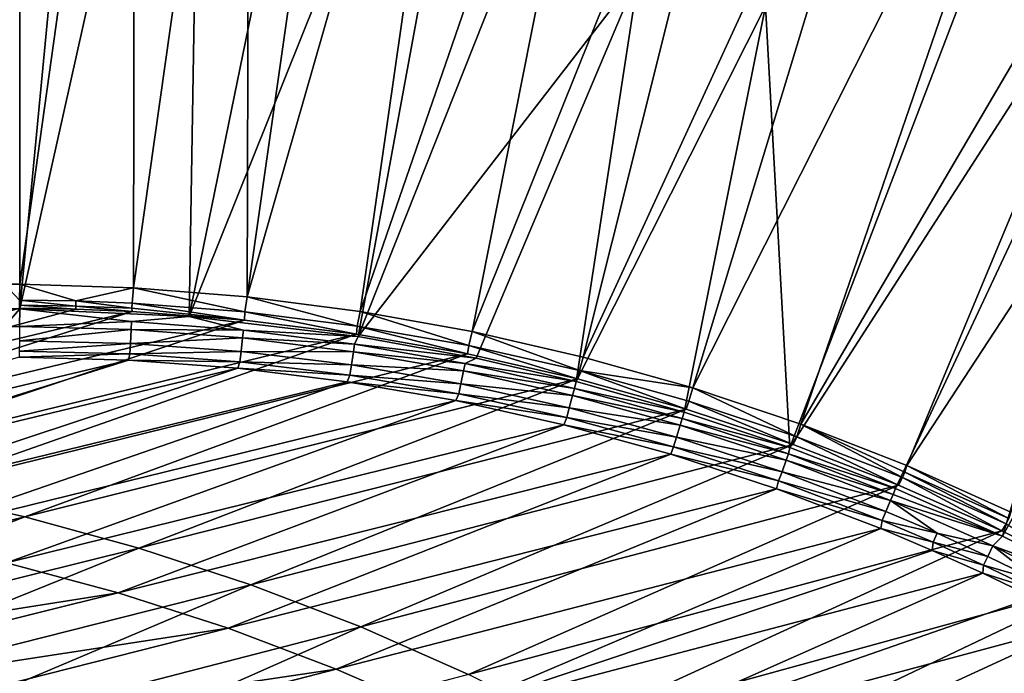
# Model space of a CAD drawing. Header units: metres. Extents: x -900 to 900, y -400 to 400.
# Tile 240 of 249: x 701 to 760, y 318 to 357. Entities that reach past the tile are written whole.
import ezdxf

# ---------------------------------------------------------------- set-up
doc = ezdxf.new("R2010")
doc.units = ezdxf.units.M

msp = doc.modelspace()

# ---------------------------------------------------------------- linework, layer by layer
at = {"layer": 'top'}
for points in [[(699.821045, 341.327301, -32.142754), (0.734328, 341.327301, -32.142754), (700.734314, 391.111328, -3.399924)], [(700.734314, 391.111328, -3.399924), (0.734328, 341.327301, -32.142754), (0.734328, 391.111328, -3.399924)], [(700.734314, 341.324097, -32.144608), (699.821045, 341.327301, -32.142754), (700.734314, 391.111328, -3.399924)], [(700.734314, 341.324097, -32.144608), (700.734314, 391.111328, -3.399924), (707.677917, 390.98468, -3.399924)], [(707.610962, 341.10791, -32.172169), (700.734314, 341.324097, -32.144608), (707.677917, 390.98468, -3.399924)], [(707.610962, 341.10791, -32.172169), (707.677917, 390.98468, -3.399924), (714.612244, 390.604828, -3.399924)], [(714.468994, 340.558014, -32.198345), (707.610962, 341.10791, -32.172169), (714.612244, 390.604828, -3.399924)], [(714.468994, 340.558014, -32.198345), (714.612244, 390.604828, -3.399924), (721.528137, 389.972351, -3.399924)], [(728.416321, 389.088013, -3.399924), (714.468994, 340.558014, -32.198345), (721.528137, 389.972351, -3.399924)], [(699.821045, 339.827301, -29.544678), (700.734314, 389.60788, -0.803848), (0.734328, 389.60788, -0.803848)], [(699.821045, 339.827301, -29.544678), (700.734314, 339.824097, -29.546532), (700.734314, 389.60788, -0.803848)], [(700.734314, 339.824097, -29.546532), (705.491638, 389.547943, -0.803848), (700.734314, 389.60788, -0.803848)], [(711.798828, 389.283508, -0.803848), (705.491638, 389.547943, -0.803848), (700.734314, 339.824097, -29.546532)], [(710.974182, 339.373688, -29.587475), (711.798828, 389.283508, -0.803848), (700.734314, 339.824097, -29.546532)], [(721.030396, 388.514221, -0.803848), (711.798828, 389.283508, -0.803848), (710.974182, 339.373688, -29.587475)], [(721.292175, 339.675354, -32.22316), (714.468994, 340.558014, -32.198345), (728.416321, 389.088013, -3.399924)], [(737.797119, 387.468781, -3.399924), (721.292175, 339.675354, -32.22316), (728.416321, 389.088013, -3.399924)], [(730.213135, 387.293213, -0.803848), (721.030396, 388.514221, -0.803848), (710.974182, 339.373688, -29.587475)], [(710.974182, 339.373688, -29.587475), (721.18103, 338.163605, -29.625343), (730.213135, 387.293213, -0.803848)], [(721.18103, 338.163605, -29.625343), (730.521423, 361.700104, -15.338564), (730.213135, 387.293213, -0.803848)], [(728.064331, 338.461823, -32.246628), (721.292175, 339.675354, -32.22316), (737.797119, 387.468781, -3.399924)], [(746.937378, 385.419708, -3.399924), (728.064331, 338.461823, -32.246628), (737.797119, 387.468781, -3.399924)], [(734.76947, 336.920441, -32.268772), (728.064331, 338.461823, -32.246628), (746.937378, 385.419708, -3.399924)], [(755.964355, 382.92392, -3.399924), (734.76947, 336.920441, -32.268772), (746.937378, 385.419708, -3.399924)], [(741.391602, 335.054474, -32.289608), (734.76947, 336.920441, -32.268772), (755.964355, 382.92392, -3.399924)], [(764.190063, 380.22464, -3.399924), (741.391602, 335.054474, -32.289608), (755.964355, 382.92392, -3.399924)], [(747.914978, 332.868317, -32.309166), (741.391602, 335.054474, -32.289608), (764.190063, 380.22464, -3.399924)], [(773.58844, 376.619751, -3.399924), (747.914978, 332.868317, -32.309166), (764.190063, 380.22464, -3.399924)], [(745.777344, 358.114075, -15.338564), (747.252197, 331.464813, -29.710361), (765.150696, 378.2836, -0.803848)], [(747.252197, 331.464813, -29.710361), (774.93988, 374.420105, -0.803848), (765.150696, 378.2836, -0.803848)], [(754.324158, 330.367065, -32.327477), (747.914978, 332.868317, -32.309166), (773.58844, 376.619751, -3.399924)], [(782.140686, 372.828522, -3.399924), (754.324158, 330.367065, -32.327477), (773.58844, 376.619751, -3.399924)], [(747.252197, 331.464813, -29.710361), (753.64325, 328.983063, -29.72888), (774.93988, 374.420105, -0.803848)], [(753.64325, 328.983063, -29.72888), (760.099243, 326.105774, -29.746714), (774.93988, 374.420105, -0.803848)], [(774.93988, 374.420105, -0.803848), (760.099243, 326.105774, -29.746714), (784.498657, 370.017365, -0.803848)], [(760.60376, 327.556427, -32.34457), (754.324158, 330.367065, -32.327477), (782.140686, 372.828522, -3.399924)], [(760.099243, 326.105774, -29.746714), (765.935669, 323.15976, -29.762093), (784.498657, 370.017365, -0.803848)], [(730.521423, 361.700104, -15.338564), (721.18103, 338.163605, -29.625343), (738.14032, 360.10199, -15.338564)], [(738.14032, 360.10199, -15.338564), (721.18103, 338.163605, -29.625343), (728.303345, 336.857208, -29.650164)], [(728.303345, 336.857208, -29.650164), (734.339966, 335.44632, -29.670233), (738.14032, 360.10199, -15.338564)], [(734.339966, 335.44632, -29.670233), (745.777344, 358.114075, -15.338564), (738.14032, 360.10199, -15.338564)], [(734.339966, 335.44632, -29.670233), (740.871094, 333.599945, -29.690994), (745.777344, 358.114075, -15.338564)], [(740.871094, 333.599945, -29.690994), (747.252197, 331.464813, -29.710361), (745.777344, 358.114075, -15.338564)], [(700.723999, 340.363525, -33.028919), (699.821045, 341.327301, -32.142754), (700.734314, 341.324097, -32.144608)], [(700.723999, 340.363525, -33.028919), (700.734314, 341.324097, -32.144608), (704.126404, 340.311676, -33.024342)], [(700.734314, 341.324097, -32.144608), (707.610962, 341.10791, -32.172169), (704.126404, 340.311676, -33.024342)], [(704.126404, 340.311676, -33.024342), (707.610962, 341.10791, -32.172169), (707.530762, 340.175537, -33.019848)], [(707.610962, 341.10791, -32.172169), (714.335754, 339.651917, -33.011066), (707.530762, 340.175537, -33.019848)], [(707.610962, 341.10791, -32.172169), (714.468994, 340.558014, -32.198345), (714.335754, 339.651917, -33.011066)], [(700.719421, 340.050964, -33.60659), (700.723999, 340.363525, -33.028919), (704.114563, 340.000061, -33.589668)], [(700.723999, 340.363525, -33.028919), (704.126404, 340.311676, -33.024342), (704.114563, 340.000061, -33.589668)], [(704.114563, 340.000061, -33.589668), (704.126404, 340.311676, -33.024342), (707.511597, 339.865082, -33.572998)], [(704.126404, 340.311676, -33.024342), (707.530762, 340.175537, -33.019848), (707.511597, 339.865082, -33.572998)], [(714.468994, 340.558014, -32.198345), (721.120056, 338.795837, -33.002594), (714.335754, 339.651917, -33.011066)], [(714.468994, 340.558014, -32.198345), (721.292175, 339.675354, -32.22316), (721.120056, 338.795837, -33.002594)], [(700.715576, 339.872284, -34.238636), (704.120605, 339.814667, -34.207802), (672.749878, 331.406921, -86.707344)], [(704.120605, 339.814667, -34.207802), (707.523438, 339.674835, -34.177551), (672.749878, 331.406921, -86.707344)], [(672.749878, 331.406921, -86.707344), (707.523438, 339.674835, -34.177551), (679.901917, 330.889252, -86.688103)], [(707.523438, 339.674835, -34.177551), (714.314514, 339.148773, -34.118874), (679.901917, 330.889252, -86.688103)], [(700.734314, 339.824097, -29.546532), (699.821045, 339.827301, -29.544678), (699.821045, 338.761719, -30.328711)], [(700.723694, 338.763, -30.326458), (700.734314, 339.824097, -29.546532), (699.821045, 338.761719, -30.328711)], [(704.120605, 339.814667, -34.207802), (700.715576, 339.872284, -34.238636), (700.719421, 340.050964, -33.60659)], [(704.114563, 340.000061, -33.589668), (704.120605, 339.814667, -34.207802), (700.719421, 340.050964, -33.60659)], [(707.492065, 339.077087, -29.921173), (700.734314, 339.824097, -29.546532), (700.723694, 338.763, -30.326458)], [(710.974182, 339.373688, -29.587475), (700.734314, 339.824097, -29.546532), (707.492065, 339.077087, -29.921173)], [(707.511597, 339.865082, -33.572998), (707.523438, 339.674835, -34.177551), (704.114563, 340.000061, -33.589668)], [(707.523438, 339.674835, -34.177551), (704.120605, 339.814667, -34.207802), (704.114563, 340.000061, -33.589668)], [(707.530762, 340.175537, -33.019848), (714.314514, 339.148773, -34.118874), (707.511597, 339.865082, -33.572998)], [(714.314514, 339.148773, -34.118874), (707.523438, 339.674835, -34.177551), (707.511597, 339.865082, -33.572998)], [(707.530762, 340.175537, -33.019848), (714.335754, 339.651917, -33.011066), (714.314514, 339.148773, -34.118874)], [(721.292175, 339.675354, -32.22316), (727.864685, 337.610443, -32.994465), (721.120056, 338.795837, -33.002594)], [(721.292175, 339.675354, -32.22316), (728.064331, 338.461823, -32.246628), (727.864685, 337.610443, -32.994465)], [(679.901917, 330.889252, -86.688103), (714.314514, 339.148773, -34.118874), (687.011108, 330.026215, -86.665771)], [(714.314514, 339.148773, -34.118874), (721.073059, 338.294647, -34.062721), (687.011108, 330.026215, -86.665771)], [(707.463867, 338.583679, -30.323605), (707.492065, 339.077087, -29.921173), (700.723694, 338.763, -30.326458)], [(714.244324, 338.552338, -29.934631), (707.492065, 339.077087, -29.921173), (707.463867, 338.583679, -30.323605)], [(710.974182, 339.373688, -29.587475), (707.492065, 339.077087, -29.921173), (714.244324, 338.552338, -29.934631)], [(721.18103, 338.163605, -29.625343), (710.974182, 339.373688, -29.587475), (714.244324, 338.552338, -29.934631)], [(714.335754, 339.651917, -33.011066), (721.073059, 338.294647, -34.062721), (714.314514, 339.148773, -34.118874)], [(714.335754, 339.651917, -33.011066), (721.120056, 338.795837, -33.002594), (721.073059, 338.294647, -34.062721)], [(700.723694, 338.763, -30.326458), (700.713562, 337.898163, -31.319576), (707.463867, 338.583679, -30.323605)], [(700.713562, 337.898163, -31.319576), (707.414307, 337.739258, -31.273716), (707.463867, 338.583679, -30.323605)], [(707.463867, 338.583679, -30.323605), (707.414307, 337.739258, -31.273716), (714.19397, 338.075562, -30.320753)], [(714.19397, 338.075562, -30.320753), (714.244324, 338.552338, -29.934631), (707.463867, 338.583679, -30.323605)], [(720.965881, 337.700806, -29.947321), (714.244324, 338.552338, -29.934631), (714.19397, 338.075562, -30.320753)], [(721.18103, 338.163605, -29.625343), (714.244324, 338.552338, -29.934631), (720.965881, 337.700806, -29.947321)], [(721.120056, 338.795837, -33.002594), (727.783081, 337.113861, -34.009216), (721.073059, 338.294647, -34.062721)], [(721.120056, 338.795837, -33.002594), (727.864685, 337.610443, -32.994465), (727.783081, 337.113861, -34.009216)], [(687.011108, 330.026215, -86.665771), (721.073059, 338.294647, -34.062721), (694.060913, 328.819763, -86.64061)], [(721.073059, 338.294647, -34.062721), (727.783081, 337.113861, -34.009216), (694.060913, 328.819763, -86.64061)], [(700.713562, 337.898163, -31.319576), (700.704468, 337.271454, -32.477802), (707.414307, 337.739258, -31.273716)], [(707.414307, 337.739258, -31.273716), (714.105835, 337.253326, -31.229654), (714.19397, 338.075562, -30.320753)], [(714.19397, 338.075562, -30.320753), (714.105835, 337.253326, -31.229654), (720.894287, 337.241241, -30.317875)], [(720.894287, 337.241241, -30.317875), (720.965881, 337.700806, -29.947321), (714.19397, 338.075562, -30.320753)], [(728.303345, 336.857208, -29.650164), (721.18103, 338.163605, -29.625343), (720.965881, 337.700806, -29.947321)], [(728.064331, 338.461823, -32.246628), (734.550598, 336.098969, -32.98671), (727.864685, 337.610443, -32.994465)], [(728.064331, 338.461823, -32.246628), (734.76947, 336.920441, -32.268772), (734.550598, 336.098969, -32.98671)], [(700.704468, 337.271454, -32.477802), (707.375366, 337.114777, -32.381142), (707.414307, 337.739258, -31.273716)], [(707.414307, 337.739258, -31.273716), (707.375366, 337.114777, -32.381142), (714.105835, 337.253326, -31.229654)], [(727.636597, 336.525238, -29.95916), (720.965881, 337.700806, -29.947321), (720.894287, 337.241241, -30.317875)], [(728.303345, 336.857208, -29.650164), (720.965881, 337.700806, -29.947321), (727.636597, 336.525238, -29.95916)], [(727.864685, 337.610443, -32.994465), (734.428833, 335.608856, -33.958477), (727.783081, 337.113861, -34.009216)], [(727.864685, 337.610443, -32.994465), (734.550598, 336.098969, -32.98671), (734.428833, 335.608856, -33.958477)], [(707.309692, 336.738495, -33.596069), (700.696777, 336.913239, -33.745064), (672.341675, 328.410309, -86.481537)], [(679.30719, 327.927216, -86.374107), (707.309692, 336.738495, -33.596069), (672.341675, 328.410309, -86.481537)], [(713.914429, 336.245697, -33.453068), (707.309692, 336.738495, -33.596069), (679.30719, 327.927216, -86.374107)], [(694.060913, 328.819763, -86.64061), (727.783081, 337.113861, -34.009216), (701.035034, 327.272644, -86.612877)], [(700.704468, 337.271454, -32.477802), (700.696777, 336.913239, -33.745064), (707.375366, 337.114777, -32.381142)], [(700.696777, 336.913239, -33.745064), (707.309692, 336.738495, -33.596069), (707.375366, 337.114777, -32.381142)], [(727.783081, 337.113861, -34.009216), (734.428833, 335.608856, -33.958477), (701.035034, 327.272644, -86.612877)], [(707.375366, 337.114777, -32.381142), (707.309692, 336.738495, -33.596069), (714.037231, 336.633423, -32.288315)], [(707.309692, 336.738495, -33.596069), (713.914429, 336.245697, -33.453068), (714.037231, 336.633423, -32.288315)], [(707.375366, 337.114777, -32.381142), (714.037231, 336.633423, -32.288315), (714.105835, 337.253326, -31.229654)], [(714.105835, 337.253326, -31.229654), (714.037231, 336.633423, -32.288315), (720.768982, 336.442719, -31.187525)], [(714.105835, 337.253326, -31.229654), (720.768982, 336.442719, -31.187525), (720.894287, 337.241241, -30.317875)], [(720.894287, 337.241241, -30.317875), (720.768982, 336.442719, -31.187525), (727.545227, 336.083221, -30.314955)], [(727.545227, 336.083221, -30.314955), (727.636597, 336.525238, -29.95916), (720.894287, 337.241241, -30.317875)], [(734.339966, 335.44632, -29.670233), (728.303345, 336.857208, -29.650164), (727.636597, 336.525238, -29.95916)], [(734.76947, 336.920441, -32.268772), (741.391602, 335.054474, -32.289608), (734.550598, 336.098969, -32.98671)], [(686.237244, 327.111481, -86.267113), (713.914429, 336.245697, -33.453068), (679.30719, 327.927216, -86.374107)], [(720.50354, 335.43161, -33.316269), (713.914429, 336.245697, -33.453068), (686.237244, 327.111481, -86.267113)], [(714.037231, 336.633423, -32.288315), (713.914429, 336.245697, -33.453068), (720.671143, 335.829865, -32.199642)], [(713.914429, 336.245697, -33.453068), (720.50354, 335.43161, -33.316269), (720.671143, 335.829865, -32.199642)], [(714.037231, 336.633423, -32.288315), (720.671143, 335.829865, -32.199642), (720.768982, 336.442719, -31.187525)], [(720.768982, 336.442719, -31.187525), (720.671143, 335.829865, -32.199642), (727.384644, 335.309845, -31.147472)], [(720.768982, 336.442719, -31.187525), (727.384644, 335.309845, -31.147472), (727.545227, 336.083221, -30.314955)], [(734.237854, 335.028198, -29.970098), (727.636597, 336.525238, -29.95916), (727.545227, 336.083221, -30.314955)], [(734.339966, 335.44632, -29.670233), (727.636597, 336.525238, -29.95916), (734.237854, 335.028198, -29.970098)], [(734.550598, 336.098969, -32.98671), (740.994629, 333.78241, -33.910603), (734.428833, 335.608856, -33.958477)], [(734.550598, 336.098969, -32.98671), (741.391602, 335.054474, -32.289608), (741.158936, 334.264526, -32.979362)], [(740.994629, 333.78241, -33.910603), (734.550598, 336.098969, -32.98671), (741.158936, 334.264526, -32.979362)], [(701.035034, 327.272644, -86.612877), (734.428833, 335.608856, -33.958477), (707.917236, 325.388397, -86.582825)], [(734.428833, 335.608856, -33.958477), (740.994629, 333.78241, -33.910603), (707.917236, 325.388397, -86.582825)], [(720.671143, 335.829865, -32.199642), (720.50354, 335.43161, -33.316269), (727.258301, 334.706451, -32.115452)], [(720.671143, 335.829865, -32.199642), (727.258301, 334.706451, -32.115452), (727.384644, 335.309845, -31.147472)], [(727.545227, 336.083221, -30.314955), (727.384644, 335.309845, -31.147472), (734.128235, 334.603973, -30.311989)], [(734.128235, 334.603973, -30.311989), (734.237854, 335.028198, -29.970098), (727.545227, 336.083221, -30.314955)], [(693.117065, 325.964081, -86.161034), (720.50354, 335.43161, -33.316269), (686.237244, 327.111481, -86.267113)], [(727.069275, 334.293182, -33.185886), (720.50354, 335.43161, -33.316269), (693.117065, 325.964081, -86.161034)], [(720.50354, 335.43161, -33.316269), (727.069275, 334.293182, -33.185886), (727.258301, 334.706451, -32.115452)], [(727.384644, 335.309845, -31.147472), (727.258301, 334.706451, -32.115452), (733.934814, 333.856934, -31.109619)], [(727.384644, 335.309845, -31.147472), (733.934814, 333.856934, -31.109619), (734.128235, 334.603973, -30.311989)], [(740.755859, 333.211823, -29.980213), (734.237854, 335.028198, -29.970098), (734.128235, 334.603973, -30.311989)], [(740.871094, 333.599945, -29.690994), (734.339966, 335.44632, -29.670233), (734.237854, 335.028198, -29.970098)], [(740.871094, 333.599945, -29.690994), (734.237854, 335.028198, -29.970098), (740.755859, 333.211823, -29.980213)], [(741.391602, 335.054474, -32.289608), (747.670715, 332.110291, -32.972462), (741.158936, 334.264526, -32.979362)], [(741.391602, 335.054474, -32.289608), (747.914978, 332.868317, -32.309166), (747.670715, 332.110291, -32.972462)], [(727.258301, 334.706451, -32.115452), (727.069275, 334.293182, -33.185886), (733.780945, 333.265442, -32.036003)], [(727.258301, 334.706451, -32.115452), (733.780945, 333.265442, -32.036003), (733.934814, 333.856934, -31.109619)], [(734.128235, 334.603973, -30.311989), (733.934814, 333.856934, -31.109619), (740.629639, 332.805511, -30.309046)], [(740.629639, 332.805511, -30.309046), (740.755859, 333.211823, -29.980213), (734.128235, 334.603973, -30.311989)], [(699.933228, 324.48584, -86.056374), (727.069275, 334.293182, -33.185886), (693.117065, 325.964081, -86.161034)], [(733.597778, 332.83139, -33.062061), (727.069275, 334.293182, -33.185886), (699.933228, 324.48584, -86.056374)], [(707.917236, 325.388397, -86.582825), (740.994629, 333.78241, -33.910603), (714.691528, 323.171356, -86.55072)], [(740.994629, 333.78241, -33.910603), (747.464783, 331.638397, -33.865627), (714.691528, 323.171356, -86.55072)], [(727.069275, 334.293182, -33.185886), (733.597778, 332.83139, -33.062061), (733.780945, 333.265442, -32.036003)], [(733.934814, 333.856934, -31.109619), (733.780945, 333.265442, -32.036003), (740.405579, 332.085846, -31.07399)], [(733.934814, 333.856934, -31.109619), (740.405579, 332.085846, -31.07399), (740.629639, 332.805511, -30.309046)], [(747.464783, 331.638397, -33.865627), (740.994629, 333.78241, -33.910603), (741.158936, 334.264526, -32.979362)], [(741.158936, 334.264526, -32.979362), (747.670715, 332.110291, -32.972462), (747.464783, 331.638397, -33.865627)], [(733.780945, 333.265442, -32.036003), (733.597778, 332.83139, -33.062061), (740.225342, 331.508453, -31.961302)], [(733.780945, 333.265442, -32.036003), (740.225342, 331.508453, -31.961302), (740.405579, 332.085846, -31.07399)], [(747.178284, 331.078156, -29.989613), (740.755859, 333.211823, -29.980213), (740.629639, 332.805511, -30.309046)], [(747.252197, 331.464813, -29.710361), (740.871094, 333.599945, -29.690994), (740.755859, 333.211823, -29.980213)], [(747.252197, 331.464813, -29.710361), (740.755859, 333.211823, -29.980213), (747.178284, 331.078156, -29.989613)], [(706.670959, 322.677795, -85.953491), (733.597778, 332.83139, -33.062061), (699.933228, 324.48584, -86.056374)], [(740.068115, 331.051666, -32.944839), (733.597778, 332.83139, -33.062061), (706.670959, 322.677795, -85.953491)], [(733.597778, 332.83139, -33.062061), (740.068115, 331.051666, -32.944839), (740.225342, 331.508453, -31.961302)], [(740.629639, 332.805511, -30.309046), (740.405579, 332.085846, -31.07399), (747.036743, 330.689819, -30.306202)], [(747.036743, 330.689819, -30.306202), (747.178284, 331.078156, -29.989613), (740.629639, 332.805511, -30.309046)], [(747.914978, 332.868317, -32.309166), (754.066895, 329.639465, -32.966038), (747.670715, 332.110291, -32.972462)], [(754.066895, 329.639465, -32.966038), (747.914978, 332.868317, -32.309166), (754.206177, 329.969604, -32.614296)], [(747.914978, 332.868317, -32.309166), (754.324158, 330.367065, -32.327477), (754.206177, 329.969604, -32.614296)], [(740.405579, 332.085846, -31.07399), (740.225342, 331.508453, -31.961302), (746.784363, 329.998322, -31.040583)], [(740.405579, 332.085846, -31.07399), (746.784363, 329.998322, -31.040583), (747.036743, 330.689819, -30.306202)], [(747.670715, 332.110291, -32.972462), (753.823792, 329.181549, -33.823509), (747.464783, 331.638397, -33.865627)], [(747.670715, 332.110291, -32.972462), (754.066895, 329.639465, -32.966038), (753.823792, 329.181549, -33.823509)], [(714.691528, 323.171356, -86.55072), (747.464783, 331.638397, -33.865627), (721.342163, 320.626709, -86.516823)], [(721.342163, 320.626709, -86.516823), (747.464783, 331.638397, -33.865627), (753.823792, 329.181549, -33.823509)], [(740.225342, 331.508453, -31.961302), (740.068115, 331.051666, -32.944839), (746.578796, 329.436859, -31.891279)], [(740.225342, 331.508453, -31.961302), (746.578796, 329.436859, -31.891279), (746.784363, 329.998322, -31.040583)], [(753.64325, 328.983063, -29.72888), (747.252197, 331.464813, -29.710361), (747.178284, 331.078156, -29.989613)], [(713.315186, 320.541077, -85.852715), (740.068115, 331.051666, -32.944839), (706.670959, 322.677795, -85.953491)], [(746.459045, 328.959839, -32.83427), (740.068115, 331.051666, -32.944839), (713.315186, 320.541077, -85.852715)], [(740.068115, 331.051666, -32.944839), (746.459045, 328.959839, -32.83427), (746.578796, 329.436859, -31.891279)], [(753.492615, 328.629242, -29.998407), (747.178284, 331.078156, -29.989613), (747.036743, 330.689819, -30.306202)], [(753.64325, 328.983063, -29.72888), (747.178284, 331.078156, -29.989613), (753.492615, 328.629242, -29.998407)], [(747.036743, 330.689819, -30.306202), (746.784363, 329.998322, -31.040583), (753.337036, 328.25885, -30.303543)], [(753.337036, 328.25885, -30.303543), (753.492615, 328.629242, -29.998407), (747.036743, 330.689819, -30.306202)], [(754.206177, 329.969604, -32.614296), (754.324158, 330.367065, -32.327477), (760.481506, 327.171936, -32.621933)], [(754.324158, 330.367065, -32.327477), (760.60376, 327.556427, -32.34457), (760.481506, 327.171936, -32.621933)], [(746.784363, 329.998322, -31.040583), (746.578796, 329.436859, -31.891279), (753.058289, 327.596039, -31.009394)], [(746.784363, 329.998322, -31.040583), (753.058289, 327.596039, -31.009394), (753.337036, 328.25885, -30.303543)], [(754.066895, 329.639465, -32.966038), (760.056396, 326.417053, -33.784222), (753.823792, 329.181549, -33.823509)], [(754.066895, 329.639465, -32.966038), (754.206177, 329.969604, -32.614296), (760.329529, 326.856232, -32.960114)], [(760.329529, 326.856232, -32.960114), (760.056396, 326.417053, -33.784222), (754.066895, 329.639465, -32.966038)], [(754.206177, 329.969604, -32.614296), (760.481506, 327.171936, -32.621933), (760.329529, 326.856232, -32.960114)], [(719.850769, 318.076813, -85.754364), (746.459045, 328.959839, -32.83427), (713.315186, 320.541077, -85.852715)], [(752.749207, 326.561615, -32.730396), (746.459045, 328.959839, -32.83427), (719.850769, 318.076813, -85.754364)], [(721.342163, 320.626709, -86.516823), (753.823792, 329.181549, -33.823509), (727.853699, 317.760315, -86.481384)], [(753.823792, 329.181549, -33.823509), (760.056396, 326.417053, -33.784222), (727.853699, 317.760315, -86.481384)], [(746.578796, 329.436859, -31.891279), (746.459045, 328.959839, -32.83427), (752.828796, 327.052063, -31.825869)], [(746.459045, 328.959839, -32.83427), (752.749207, 326.561615, -32.730396), (752.828796, 327.052063, -31.825869)], [(746.578796, 329.436859, -31.891279), (752.828796, 327.052063, -31.825869), (753.058289, 327.596039, -31.009394)], [(760.099243, 326.105774, -29.746714), (753.64325, 328.983063, -29.72888), (753.492615, 328.629242, -29.998407)], [(694.060913, 328.819763, -86.64061), (701.035034, 327.272644, -86.612877), (667.656067, 319.125702, -140.242722)], [(760.099243, 326.105774, -29.746714), (753.492615, 328.629242, -29.998407), (753.337036, 328.25885, -30.303543)], [(753.337036, 328.25885, -30.303543), (753.058289, 327.596039, -31.009394), (756.151917, 326.277588, -30.994631)], [(759.517578, 325.515778, -30.301132), (760.099243, 326.105774, -29.746714), (753.337036, 328.25885, -30.303543)], [(753.337036, 328.25885, -30.303543), (756.151917, 326.277588, -30.994631), (759.517578, 325.515778, -30.301132)], [(667.656067, 319.125702, -140.242722), (701.035034, 327.272644, -86.612877), (674.844177, 317.173279, -140.186157)], [(701.035034, 327.272644, -86.612877), (707.917236, 325.388397, -86.582825), (674.844177, 317.173279, -140.186157)], [(753.058289, 327.596039, -31.009394), (752.828796, 327.052063, -31.825869), (756.151917, 326.277588, -30.994631)], [(752.828796, 327.052063, -31.825869), (752.749207, 326.561615, -32.730396), (755.91095, 325.742798, -31.79487)], [(756.151917, 326.277588, -30.994631), (752.828796, 327.052063, -31.825869), (755.91095, 325.742798, -31.79487)], [(766.147644, 323.351349, -33.747726), (760.056396, 326.417053, -33.784222), (760.329529, 326.856232, -32.960114)], [(726.262451, 315.287231, -85.65876), (752.749207, 326.561615, -32.730396), (719.850769, 318.076813, -85.754364)], [(726.262451, 315.287231, -85.65876), (755.849854, 325.24942, -32.680984), (752.749207, 326.561615, -32.730396)], [(727.853699, 317.760315, -86.481384), (760.056396, 326.417053, -33.784222), (734.210938, 314.578888, -86.444664)], [(760.056396, 326.417053, -33.784222), (766.147644, 323.351349, -33.747726), (734.210938, 314.578888, -86.444664)], [(752.749207, 326.561615, -32.730396), (755.849854, 325.24942, -32.680984), (755.91095, 325.742798, -31.79487)], [(756.151917, 326.277588, -30.994631), (755.91095, 325.742798, -31.79487), (759.214233, 324.88205, -30.980415)], [(756.151917, 326.277588, -30.994631), (759.214233, 324.88205, -30.980415), (759.517578, 325.515778, -30.301132)], [(765.935669, 323.15976, -29.762093), (760.099243, 326.105774, -29.746714), (759.517578, 325.515778, -30.301132)], [(674.844177, 317.173279, -140.186157), (707.917236, 325.388397, -86.582825), (681.916199, 314.874908, -140.126755)], [(707.917236, 325.388397, -86.582825), (714.691528, 323.171356, -86.55072), (681.916199, 314.874908, -140.126755)], [(755.91095, 325.742798, -31.79487), (755.849854, 325.24942, -32.680984), (758.962158, 324.35675, -31.764994)], [(755.91095, 325.742798, -31.79487), (758.962158, 324.35675, -31.764994), (759.214233, 324.88205, -30.980415)], [(759.517578, 325.515778, -30.301132), (759.214233, 324.88205, -30.980415), (762.243347, 323.410583, -30.966736)], [(765.563477, 322.468872, -30.298965), (765.935669, 323.15976, -29.762093), (759.517578, 325.515778, -30.301132)], [(765.563477, 322.468872, -30.298965), (759.517578, 325.515778, -30.301132), (762.243347, 323.410583, -30.966736)], [(758.917358, 323.862762, -32.633263), (755.849854, 325.24942, -32.680984), (726.262451, 315.287231, -85.65876)], [(755.849854, 325.24942, -32.680984), (758.917358, 323.862762, -32.633263), (758.962158, 324.35675, -31.764994)], [(759.214233, 324.88205, -30.980415), (758.962158, 324.35675, -31.764994), (762.243347, 323.410583, -30.966736)], [(699.933228, 324.48584, -86.056374), (666.61499, 316.354614, -139.610962), (706.670959, 322.677795, -85.953491)], [(758.962158, 324.35675, -31.764994), (758.917358, 323.862762, -32.633263), (761.980469, 322.89505, -31.736223)], [(762.243347, 323.410583, -30.966736), (758.962158, 324.35675, -31.764994), (761.980469, 322.89505, -31.736223)], [(732.534241, 312.179932, -85.566139), (758.917358, 323.862762, -32.633263), (726.262451, 315.287231, -85.65876)], [(732.534241, 312.179932, -85.566139), (761.949036, 322.402405, -32.587234), (758.917358, 323.862762, -32.633263)], [(758.917358, 323.862762, -32.633263), (761.949036, 322.402405, -32.587234), (761.980469, 322.89505, -31.736223)], [(681.916199, 314.874908, -140.126755), (714.691528, 323.171356, -86.55072), (688.855835, 312.235718, -140.064957)], [(688.855835, 312.235718, -140.064957), (714.691528, 323.171356, -86.55072), (721.342163, 320.626709, -86.516823)], [(734.210938, 314.578888, -86.444664), (766.147644, 323.351349, -33.747726), (740.399109, 311.089813, -86.406921)], [(766.147644, 323.351349, -33.747726), (772.082642, 319.99118, -33.713989), (740.399109, 311.089813, -86.406921)], [(666.61499, 316.354614, -139.610962), (673.656128, 314.478363, -139.482925), (706.670959, 322.677795, -85.953491)], [(706.670959, 322.677795, -85.953491), (673.656128, 314.478363, -139.482925), (713.315186, 320.541077, -85.852715)], [(764.942261, 320.869019, -32.542912), (761.949036, 322.402405, -32.587234), (732.534241, 312.179932, -85.566139)], [(688.855835, 312.235718, -140.064957), (721.342163, 320.626709, -86.516823), (695.647278, 309.261627, -140.001144)], [(721.342163, 320.626709, -86.516823), (727.853699, 317.760315, -86.481384), (695.647278, 309.261627, -140.001144)], [(738.649841, 308.763855, -85.476707), (764.942261, 320.869019, -32.542912), (732.534241, 312.179932, -85.566139)], [(738.649841, 308.763855, -85.476707), (767.894287, 319.263367, -32.500298), (764.942261, 320.869019, -32.542912)], [(673.656128, 314.478363, -139.482925), (680.596069, 312.260376, -139.355972), (713.315186, 320.541077, -85.852715)], [(713.315186, 320.541077, -85.852715), (680.596069, 312.260376, -139.355972), (719.850769, 318.076813, -85.754364)], [(740.399109, 311.089813, -86.406921), (772.082642, 319.99118, -33.713989), (746.403748, 307.30127, -86.368408)], [(772.082642, 319.99118, -33.713989), (777.847107, 316.344299, -33.682949), (746.403748, 307.30127, -86.368408)], [(770.802612, 317.586151, -32.459393), (767.894287, 319.263367, -32.500298), (738.649841, 308.763855, -85.476707)], [(680.596069, 312.260376, -139.355972), (687.419067, 309.70163, -139.230576), (719.850769, 318.076813, -85.754364)], [(719.850769, 318.076813, -85.754364), (687.419067, 309.70163, -139.230576), (726.262451, 315.287231, -85.65876)]]:
    msp.add_3dface(points, dxfattribs=at)

doc.saveas('drawing.dxf')
